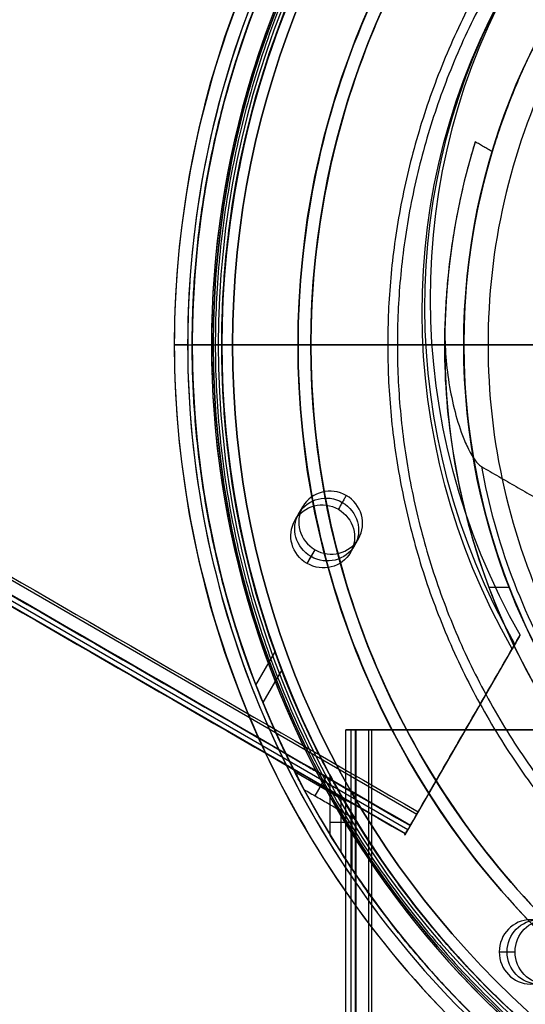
# Model space of a CAD drawing. Header units: millimetres. Extents: x -602 to 602, y -660 to 383.
# Tile 4 of 13: x -87 to -47, y -51 to 25. Entities that reach past the tile are written whole.
import ezdxf

# ---------------------------------------------------------------- set-up
doc = ezdxf.new("R2010")
doc.units = ezdxf.units.MM

msp = doc.modelspace()

# ---------------------------------------------------------------- linework, layer by layer
at = {"color": 8, "true_color": 0x7f7f7f}
for p, q in [((-55.69, -36.576, 49.471), (-601.286, 278.424, 49.471)), ((-56.567, -38.094, 54.485), (-602.163, 276.906, 54.485)), ((-601.97, 277.24, 51.951), (-56.374, -37.76, 51.951)), ((-74.57, 0, 43.5), (-18.07, 0, 43.5)), ((-74.57, 0, 1.038), (-74.57, 0, 43.5)), ((-73.532, 0), (-71.532, 0)), ((-73.175, 0, 89.35), (-70.875, 0, 89.35)), ((-73.175, 0, 47.975), (-73.175, 0, 53.675)), ((-73.175, 0, 61.397), (-73.175, 0, 89.35)), ((-71.675, 0, 46.475), (-70.875, 0, 46.475)), ((-71.532, 0), (-71.532, 0, 40.5)), ((-71.532, 0, 40.5), (0.068, 0, 40.5)), ((-50.133, 0, 103.067), (-71.144, 0, 89.031)), ((-70.875, 0, 46.475), (-70.875, 0, 53.943)), ((-70.875, 0, 61.662), (-70.875, 0, 89.35)), ((-70.872, 0, 88.1), (-52.024, 0, 88.1)), ((-64.932, 0, 231.716), (-64.932, 0, 259.6)), ((-64.932, 0, 259.6), (-63.932, 0, 259.6)), ((-63.932, 0, 231.716), (-63.932, 0, 259.6)), ((-53.514, 0, 64.091), (-53.514, 0, 67.1)), ((-52.024, 0, 67.1), (-52.024, 0, 88.1)), ((-65.175, -13.678, 58.572), (-64.556, -12.606, 53.213)), ((-60.845, -16.178, 58.572), (-60.226, -15.106, 53.213)), ((-64.228, -17.038, 58.01), (-63.609, -15.966, 52.651)), ((-50.074, -18.891, 67.1), (-48.477, -18.891, 67.1)), ((-47.714, -22.76, 53.898), (-56.619, -38.184, 53.898)), ((-68.209, -26.509, 56.67), (-66.718, -23.927, 57.358)), ((-66.2, -25.327, 49.416), (-67.666, -27.867, 48.739)), ((-61.226, -30, 78.14), (-61.226, -660, 78.14)), ((-61.207, -30, 78.334), (-45.366, -30, 78.334)), ((-60.806, -660, 80.07), (-60.806, -30, 80.07)), ((-59.438, -30, 82.55), (-59.438, -660, 82.55)), ((-53.286, -30, 75.511), (-53.286, -30, 81.156)), ((-52.163, -30.465, 51.073), (-52.163, -30.465, 56.718)), ((-65.201, -33.234, 51.811), (-61.393, -35.433, 51.811)), ((-62.773, -33.659, 48.146), (-63.619, -35.125, 55.477)), ((-61.584, -39.542, 80.224), (-61.584, -35.099, 80.224)), ((-60.737, -37.201, 83.889), (-62.43, -37.201, 76.558))]:
    msp.add_line(p, q, dxfattribs=at)
at = {"color": 7, "true_color": 0xffffff}
for p, q in [((-70.032, 0, 2.959), (70.168, 0, 2.959)), ((-70.032, 0), (70.168, 0))]:
    msp.add_line(p, q, dxfattribs=at)
at = {"color": 8, "true_color": 0x7f7f7f}
for centre, radius, start, end in [((0.068, 0, 43.5), 74.638, 90, 270), ((0.068, 0, 22.269), 74.638, 90, 270), ((0.068, 0, 89.35), 73.242, 90, 270), ((0.068, 0, 20.25), 71.6, 90, 270), ((0.068, 0, 89.031), 71.211, 90, 270), ((0.068, 0, 46.475), 71.742, 112.5, 247.5), ((0.068, 0, 245.658), 65, 90, 270), ((0.068, 0, 245.658), 64, 90, 270), ((0.068, 0, 77.6), 52.091, 109.88947, 270), ((0.068, 0), 73.6, 141.60083, 216.92363), ((0.068, 0, 68.662), 73.242, 154.03188, 247.25987), ((0.068, 0, 67.912), 70.942, 156.79882, 249.31133), ((0.068, 0, 88.1), 70.939, 157.5, 202.5), ((0.068, 0, 67.1), 53.582, 162.85051, 270), ((0.068, 0, 67.1), 52.091, 163.22483, 270), ((0.068, 0, 65.596), 53.582, 170.12244, 270), ((0.068, 0, 88.1), 70.939, 225, 247.5)]:
    msp.add_arc(centre, radius, start, end, dxfattribs=at)
at = {"color": 8, "true_color": 0x7f7f7f, "extrusion": (0, 0, -1)}
for centre, radius in [((-0.068, 0, -40.5), 71.6), ((-0.068, 0), 71.6), ((-0.068, 0, -89.35), 70.942), ((-0.068, 0, -46.475), 70.942), ((-0.068, 0, -259.6), 65), ((-0.068, 0, -259.6), 64), ((-0.068, 0, -88.1), 52.091)]:
    msp.add_arc(centre, radius, 270, 90, dxfattribs=at)
at = {"color": 7, "true_color": 0xffffff}
for start, end in [(0, 180), (180, 0)]:
    msp.add_arc((0.068, 0), 70.1, start, end, dxfattribs=at)
at = {"color": 7, "true_color": 0xffffff, "extrusion": (0, 0, -1)}
for centre, start, end in [((-0.068, 0, -2.959), 360, 180), ((-0.068, 0, -1.48), 360, 180), ((-0.068, 0, -2.959), 180, 360), ((-0.068, 0, -1.48), 180, 360)]:
    msp.add_arc(centre, 70.1, start, end, dxfattribs=at)
at = {"color": 8, "true_color": 0x7f7f7f, "extrusion": (-0.112476, -0.194813, 0.97437)}
for centre, radius, start, end in [((-2.286, 15.798, 61.566), 53.78, 120.94561, 239.05439), ((-47.104, -30.118, 61.566), 2.5, 90, 270), ((-47.104, -30.118, 61.566), 2.5, 270, 90)]:
    msp.add_arc(centre, radius, start, end, dxfattribs=at)
at = {"color": 8, "true_color": 0x7f7f7f, "extrusion": (0.112476, 0.194813, -0.97437)}
for centre, radius, start, end in [((2.286, 15.798, -65.159), 53.78, 300.94561, 59.05439), ((2.286, 15.798, -67.066), 53.78, 300.94561, 59.05439), ((47.104, -30.118, -64.316), 2.5, 270, 90), ((47.104, -30.118, -67.066), 2.5, 270, 90), ((47.104, -30.118, -67.066), 2.5, 90, 270), ((47.104, -30.118, -64.316), 2.5, 90, 270)]:
    msp.add_arc(centre, radius, start, end, dxfattribs=at)
at = {"color": 8, "true_color": 0x7f7f7f, "extrusion": (0, 1, 0)}
for centre, radius, start, end in [((73.532, 1.038), 1.038, 269.98222, 0), ((71.675, 47.975), 1.5, 270, 0), ((70.872, 88.605), 0.505, 0, 57.42846), ((70.872, 88.605), 0.505, 270, 0), ((51.523, 64.091), 1.991, 347.83839, 0), ((43.407, 92.989), 12.116, 56.28204, 88.37475)]:
    msp.add_arc(centre, radius, start, end, dxfattribs=at)
at = {"color": 8, "true_color": 0x7f7f7f, "extrusion": (0, -1, 0)}
for centre, start, end in [((-60.226, 78.14, 30), 167, 257), ((-59.438, 81.55, 30), 77, 167)]:
    msp.add_arc(centre, 1, start, end, dxfattribs=at)
at = {"color": 8, "true_color": 0x7f7f7f, "extrusion": (-0.866025, 0.5, 1.91791e-14)}
msp.add_arc((59.521, 50.471, 29.941), 1, 257, 347, dxfattribs=at)
at = {"color": 8, "true_color": 0x7f7f7f, "extrusion": (-0.866025, 0.5, 3.73218e-14)}
msp.add_arc((60.6, 54.063, 29.941), 0.795, 329.15679, 94.84321, dxfattribs=at)
at = {"color": 8, "true_color": 0x7f7f7f, "extrusion": (0.224951, 1.97073e-21, 0.97437)}
msp.add_arc((-47.285, 62.274, 61.589), 2.5, 270, 90, dxfattribs=at)
at = {"color": 8, "true_color": 0x7f7f7f, "extrusion": (-0.224951, 0, -0.97437)}
for start, end in [(90, 270), (270, 90)]:
    msp.add_arc((47.285, 62.274, -64.339), 2.5, start, end, dxfattribs=at)
at = {"color": 8, "true_color": 0x7f7f7f, "extrusion": (-0.224951, 1.10425e-21, -0.97437)}
msp.add_arc((47.285, 62.274, -67.089), 2.5, 90, 270, dxfattribs=at)
at = {"color": 8, "true_color": 0x7f7f7f, "extrusion": (0.224951, -3.11758e-27, 0.97437)}
msp.add_arc((-47.285, 62.274, 61.589), 2.5, 90, 270, dxfattribs=at)
at = {"color": 8, "true_color": 0x7f7f7f, "extrusion": (-0.224951, 2.23986e-21, -0.97437)}
msp.add_arc((47.285, 62.274, -67.089), 2.5, 270, 90, dxfattribs=at)
at = {"color": 8, "true_color": 0x7f7f7f}
for points, degree in [([(-601.174, 278.619, 49.496), (-55.578, -36.381, 49.496)], 1), ([(-601.773, 277.581, 50.246), (-56.177, -37.419, 50.246)], 1), ([(-602.167, 276.899, 53.656), (-56.571, -38.101, 53.656)], 1), ([(-601.792, 277.548, 54.855), (-56.196, -37.452, 54.855)], 1), ([(0.068, 74.638, 1.038), (-9.742, 74.736, 1.038), (-29.22, 70.706, 1.038), (-54.088, 54.163, 1.038), (-70.683, 29.303, 1.038), (-76.514, 0, 1.038), (-70.683, -29.303, 1.038), (-54.088, -54.163, 1.038), (-29.22, -70.706, 1.038), (-9.742, -74.736, 1.038), (0.068, -74.638, 1.038)], 3), ([(0.068, 73.242, 47.975), (-9.558, 73.339, 47.975), (-28.672, 69.384, 47.975), (-53.076, 53.15, 47.975), (-69.36, 28.755, 47.975), (-75.082, 0, 47.975), (-69.36, -28.755, 47.975), (-53.076, -53.15, 47.975), (-28.672, -69.384, 47.975), (-9.558, -73.339, 47.975), (0.068, -73.242, 47.975)], 3), ([(-28.098, 67.998), (-36.987, 64.285), (-53.335, 53.41), (-69.699, 28.896), (-75.449, 0), (-69.699, -28.896), (-58.79, -45.239), (-51.975, -52.043)], 3), ([(-27.387, 66.281, 46.475), (-36.052, 62.663, 46.475), (-51.988, 52.062, 46.475), (-67.938, 28.166, 46.475), (-73.543, 0, 46.475), (-67.938, -28.166, 46.475), (-51.988, -52.062, 46.475), (-36.052, -62.663, 46.475), (-27.387, -66.281, 46.475)], 3), ([(0.068, 65, 231.716), (-8.475, 65.086, 231.716), (-25.438, 61.576, 231.716), (-47.095, 47.169, 231.716), (-61.547, 25.519, 231.716), (-66.625, 0, 231.716), (-61.547, -25.519, 231.716), (-47.095, -47.169, 231.716), (-25.438, -61.576, 231.716), (-8.475, -65.086, 231.716), (0.068, -65, 231.716)], 3), ([(0.068, 64, 231.716), (-8.344, 64.084, 231.716), (-25.046, 60.629, 231.716), (-46.37, 46.443, 231.716), (-60.599, 25.127, 231.716), (-65.599, 0, 231.716), (-60.599, -25.127, 231.716), (-46.37, -46.443, 231.716), (-25.046, -60.629, 231.716), (-8.344, -64.084, 231.716), (0.068, -64, 231.716)], 3), ([(-50.094, 50.162, 88.1), (-56.662, 43.603, 88.1), (-67.177, 27.851, 88.1), (-72.719, 0, 88.1), (-67.177, -27.851, 88.1), (-56.662, -43.603, 88.1), (-50.094, -50.162, 88.1)], 3), ([(0.068, 50.205, 103.064), (-7.494, 50.314, 103.064), (-22.434, 46.726, 103.064), (-40.53, 32.385, 103.064), (-50.548, 11.548, 103.064), (-50.548, -11.548, 103.064), (-40.53, -32.385, 103.064), (-22.434, -46.726, 103.064), (-7.494, -50.314, 103.064), (0.068, -50.205, 103.064)], 3), ([(-49.807, 15.034, 67.1), (-51.132, 15.799, 67.1)], 1), ([(-53.473, 2.102, 64.091), (-53.732, -3.655, 64.091), (-52.268, -15.206, 64.091), (-44.783, -30.997, 64.091), (-32.665, -43.6, 64.091), (-17.18, -51.699, 64.091), (-5.695, -53.615, 64.091), (0.068, -53.582, 64.091)], 3), ([(-50.643, -9.491, 62.1), (-45.246, -12.607, 62.1)], 1), ([(-50.643, -9.491, 62.1), (-49.597, -15.338, 62.1), (-45.315, -26.61, 62.1), (-33.606, -40.46, 62.1), (-17.891, -49.457, 62.1), (-5.958, -51.619, 62.1), (0.068, -51.591, 62.1)], 3), ([(-61.173, -11.747, 53.776), (-61.792, -12.818, 59.135)], 1), ([(-64.228, -17.038, 58.01), (-63.609, -15.966, 52.651)], 1), ([(-55.578, -36.381, 49.496), (-47.63, -22.614, 53.166)], 1), ([(-47.63, -22.614, 53.166), (-48.248, -23.685, 58.525)], 1), ([(-56.196, -37.452, 54.855), (-48.248, -23.685, 58.525)], 1), ([(-61.2, -660, 78.365), (-61.2, -30, 78.365)], 1), ([(-60.413, -30, 81.775), (-61.2, -30, 78.365)], 1), ([(-60.451, -660, 77.165), (-60.451, -30, 77.165)], 1), ([(-60.451, -30, 77.165), (-46.385, -30, 73.918)], 1), ([(-60.413, -660, 81.775), (-60.413, -30, 81.775)], 1), ([(-45.148, -30, 79.277), (-59.213, -30, 82.524)], 1), ([(-59.213, -30, 82.524), (-59.213, -660, 82.524)], 1), ([(-65.88, -31.865, 48.146), (-62.203, -33.987, 48.146)], 1), ([(-62.43, -38.191, 76.558), (-62.43, -33.569, 76.558)], 1), ([(-64.469, -34.634, 55.477), (-60.512, -36.919, 55.477)], 1), ([(-60.737, -36.546, 83.889), (-60.737, -40.832, 83.889)], 1), ([(-56.177, -37.419, 50.246), (-56.571, -38.101, 53.656)], 1), ([(-49.26, -47.285, 74.582), (-48.022, -47.285, 79.941)], 1), ([(-50.094, -50.162, 88.1), (-43.526, -56.72, 88.1), (-35.647, -61.961, 88.1), (-27.08, -65.54, 88.1)], 3)]:
    msp.add_open_spline(points, degree=degree, dxfattribs=at)
for points, weights, knots in [([(-4.891, 73.074, 83.889), (-43.842, 70.431, 78.864), (-63.362, 36.621, 69.851), (-83.754, 1.302, 60.436), (-64.469, -34.634, 55.477)], [0.861638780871, 0.819142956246, 1, 0.812581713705, 0.865016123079], [-162.369697, -162.369697, -162.369697, -82.939938, -82.939938, 0, 0, 0]), ([(-65.88, -31.865, 48.146), (-82.748, 3.045, 53.178), (-63.362, 36.621, 62.129), (-42.823, 72.196, 71.613), (-1.758, 73.22, 76.558)], [0.861164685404, 0.820167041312, 1, 0.811482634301, 0.865639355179], [-162.420204, -162.420204, -162.420204, -83.533367, -83.533367, 0, 0, 0]), ([(0.068, 71.445, 88.605), (-71.377, 71.445, 88.605), (-71.377, 0, 88.605), (-71.377, -71.445, 88.605), (0.068, -71.445, 88.605)], [1, 0.707106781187, 1, 0.707106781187, 1], [222.862872, 222.862872, 222.862872, 334.294308, 334.294308, 445.725744, 445.725744, 445.725744]), ([(0.068, 70.942, 76.313), (-40.891, 70.942, 71.585), (-61.37, 35.471, 62.129), (-81.286, 0.976, 52.933), (-62.203, -33.987, 48.146)], [0.868347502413, 0.807007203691, 1, 0.811314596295, 0.865736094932], [-164.264878, -164.264878, -164.264878, -80.998221, -80.998221, 0, 0, 0]), ([(-60.512, -36.919, 55.477), (-82.415, -0.978, 60.134), (-61.37, 35.471, 69.851), (-41.305, 70.226, 79.116), (-1.18, 70.931, 83.889)], [0.871188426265, 0.802734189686, 1, 0.810165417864, 0.866408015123], [-167.14182, -167.14182, -167.14182, -81.6011, -81.6011, 0, 0, 0]), ([(0.068, 58.013, 211.366), (-57.946, 58.013, 211.366), (-57.946, 0, 211.366), (-57.946, -58.013, 211.366), (0.068, -58.013, 211.366)], [0.894552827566, 0.632544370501, 0.894552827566, 0.632544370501, 0.894552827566], [0, 0, 0, 130, 130, 260, 260, 260]), ([(0.068, 57.262, 212.03), (-57.194, 57.262, 212.03), (-57.194, 0, 212.03), (-57.194, -57.262, 212.03), (0.068, -57.262, 212.03)], [0.895143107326, 0.632961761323, 0.895143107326, 0.632961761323, 0.895143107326], [0, 0, 0, 128, 128, 256, 256, 256]), ([(-4.621, 51.88, 79.683), (-31.533, 49.448, 76.09), (-45.045, 26.046, 69.851), (-48.064, 20.816, 68.457), (-49.807, 15.034, 67.1)], [0.859873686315, 0.823129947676, 1, 0.954182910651, 0.922700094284], [-67.380367, -67.380367, -67.380367, -12.386666, -12.386666, 0, 0, 0])]:
    msp.add_rational_spline(points, weights, degree=2, knots=knots, dxfattribs=at)
for points, weights in [([(-51.132, 15.799, 67.1), (-53.198, 9.104, 65.523), (-53.473, 2.102, 64.091)], [0.924428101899, 0.890856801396, 0.8731872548]), ([(-39.932, 0, 199.6), (-64.932, 0, 205.928), (-64.932, 0, 231.716)], [1, 0.789105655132, 1]), ([(-39.807, 0, 200.6), (-63.932, 0, 206.805), (-63.932, 0, 231.716)], [1, 0.790286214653, 1]), ([(-64.469, -34.634, 55.477), (-65.204, -33.264, 51.931), (-65.88, -31.865, 48.146)], [0.865016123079, 0.86289395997, 0.861164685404]), ([(-62.43, -33.569, 76.558), (-42.356, -70.942, 71.923), (0.068, -70.942, 62.129)], [0.872072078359, 0.801476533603, 1]), ([(-60.737, -36.546, 83.889), (-61.619, -35.078, 80.068), (-62.43, -33.569, 76.558)], [0.866408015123, 0.868982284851, 0.872072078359]), ([(-62.203, -33.987, 48.146), (-61.393, -35.473, 51.963), (-60.512, -36.919, 55.477)], [0.865736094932, 0.868210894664, 0.871188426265]), ([(0.068, -70.942, 69.851), (-40.064, -70.942, 79.116), (-60.737, -36.546, 83.889)], [1, 0.810165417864, 0.866408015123]), ([(0.068, -73.242, 62.129), (-41.011, -73.242, 71.613), (-62.43, -38.191, 76.558)], [1, 0.811482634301, 0.865639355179]), ([(-62.43, -38.191, 76.558), (-61.612, -39.529, 80.101), (-60.737, -40.832, 83.889)], [0.865639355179, 0.863438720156, 0.861638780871]), ([(-60.737, -40.832, 83.889), (-38.973, -73.242, 78.864), (0.068, -73.242, 69.851)], [0.861638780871, 0.819142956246, 1])]:
    msp.add_rational_spline(points, weights, degree=2, dxfattribs=at)
msp.add_open_spline([(-53.473, 2.102, 64.091), (-53.501, 1.394, 63.946), (-53.5, 0.651, 63.798), (-53.43, -0.865, 63.503), (-53.361, -1.638, 63.356), (-53.153, -3.176, 63.073), (-53.013, -3.94, 62.936), (-52.666, -5.42, 62.68), (-52.458, -6.136, 62.561), (-52.093, -7.149, 62.401), (-51.946, -7.519, 62.344), (-51.611, -8.24, 62.238), (-51.424, -8.59, 62.19), (-51.143, -8.999, 62.141), (-51.056, -9.115, 62.127), (-50.863, -9.327, 62.107), (-50.758, -9.424, 62.1), (-50.643, -9.491, 62.1)], degree=3, knots=[-12.380161, -12.380161, -12.380161, -12.380161, -10.078744, -10.078744, -7.777328, -7.777328, -5.475911, -5.475911, -3.174494, -3.174494, -2.010046, -2.010046, -0.845598, -0.845598, -0.422799, -0.422799, 0, 0, 0, 0], dxfattribs=at)
at = {"color": 7, "true_color": 0xffffff}
msp.add_open_spline([(-70.032, 0), (-70.032, 0, 2.959)], degree=1, dxfattribs=at)

doc.saveas('drawing.dxf')
